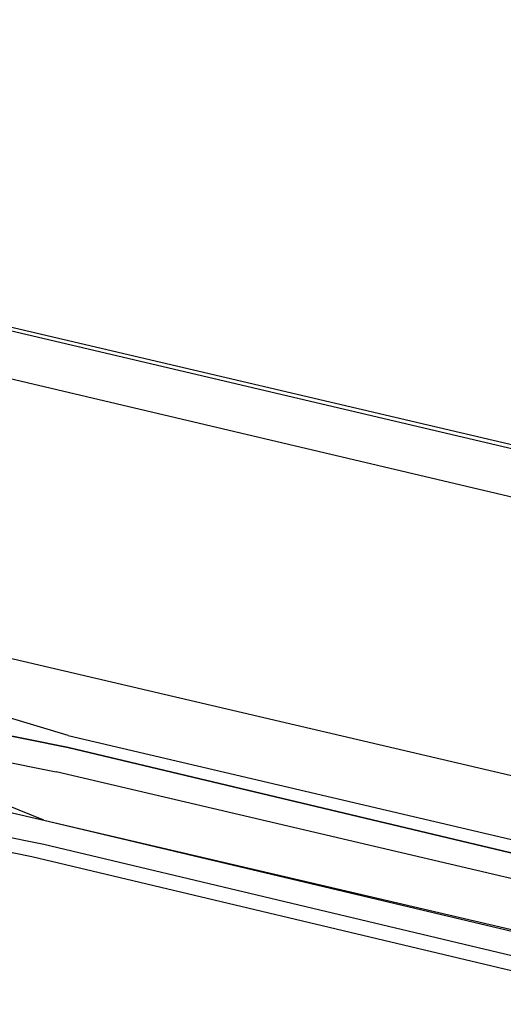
# Model space of a CAD drawing. Header units: feet. Extents: x -79 to 198, y -22 to 181.
# Tile 228 of 256: x 108.387 to 108.919, y 145.815 to 146.9. Entities that reach past the tile are written whole.
import ezdxf

# ---------------------------------------------------------------- set-up
doc = ezdxf.new("R2010")
doc.units = ezdxf.units.FT
doc.layers.add('A-LINEA', color=7, linetype='CONTINUOUS')

msp = doc.modelspace()

# ---------------------------------------------------------------- linework, layer by layer
at = {"layer": 'A-LINEA'}
for p, q in [((103.4267, 147.7244), (117.0533, 144.5111)), ((116.7067, 144.5378), (108.12, 146.5644)), ((108.4533, 146.1778), (108.0533, 146.2711)), ((112.32, 145.2711), (108.4533, 146.1778)), ((108.4133, 146.0178), (112.28, 145.0978)), ((108.4133, 146.0178), (112.28, 145.1111)), ((108.3467, 146.0044), (108.4133, 145.9911)), ((108.3333, 145.9911), (108.4, 145.9778)), ((108.4133, 145.9911), (112.28, 145.0711)), ((108.4, 145.9778), (112.2667, 145.0578))]:
    msp.add_line(p, q, dxfattribs=at)
for points in [[(103.1067, 159.3911), (103.0667, 159.2178), (102.5733, 157.1111), (102.8667, 156.9378), (100.9867, 148.9911), (103.5867, 148.3778), (103.4267, 147.7244), (111.4267, 145.8444), (113.8133, 145.2711), (117.8667, 144.3111), (114.9067, 131.8311), (119.4533, 130.7511), (119.2933, 130.0978), (122, 129.4578), (128.0267, 128.0444), (124.1867, 111.8044), (124.44, 111.7378), (125.7867, 111.4178), (129.48, 110.5511), (135.96, 109.0178), (135.88, 108.6844), (141.96, 107.2578)], [(103.1067, 159.3911), (103.0667, 159.2178), (102.5733, 157.1111), (102.8667, 156.9378), (100.9867, 148.9911), (103.5867, 148.3778), (103.4267, 147.7244), (111.4267, 145.8444), (113.8133, 145.2711), (117.8667, 144.3111), (114.9067, 131.8311), (119.4533, 130.7511), (119.2933, 130.0978), (122, 129.4578), (128.0267, 128.0444), (124.1867, 111.8044), (124.44, 111.7378), (125.7867, 111.4178), (129.48, 110.5511), (135.96, 109.0178), (135.88, 108.6844), (141.96, 107.2578)], [(108.44, 146.1111), (108.3067, 146.1511), (108.3067, 146.1378), (108.2933, 146.1378), (108.3067, 146.1244), (108.44, 146.0978), (108.3067, 146.1244), (108.2933, 146.1244), (108.2933, 146.1111), (108.2933, 146.0978), (108.4267, 146.0711)], [(108.44, 146.1111), (112.36, 145.1911), (112.36, 145.1778), (112.36, 145.1644), (108.44, 146.0978), (112.36, 145.1644), (112.36, 145.1511), (112.3467, 145.1511), (108.4267, 146.0711)], [(108.24, 146.0578), (108.4133, 146.0178), (108.3467, 146.0444), (108.3467, 146.0578), (108.3467, 146.0578)]]:
    msp.add_lwpolyline(points, dxfattribs=at)

doc.saveas('drawing.dxf')
